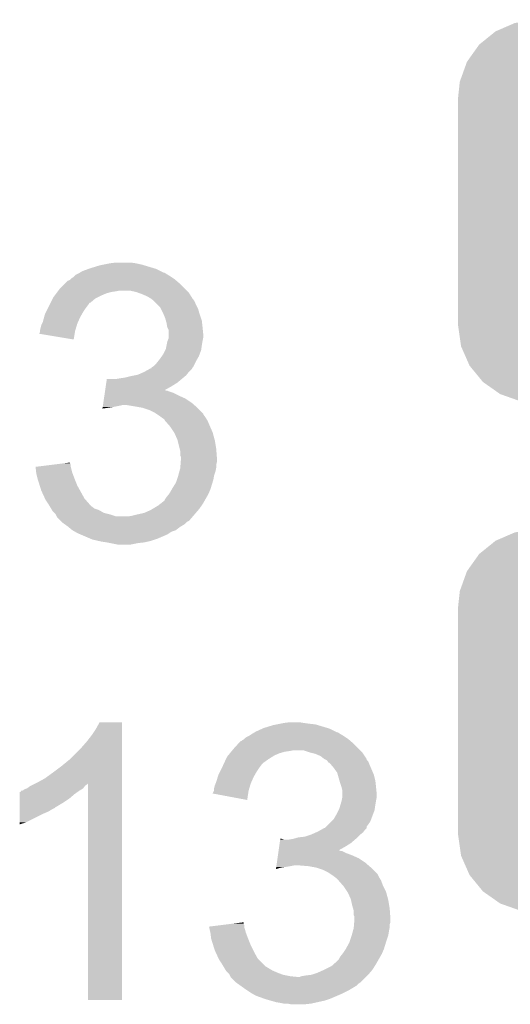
# Model space of a CAD drawing. Extents: x -9 to 122, y -9 to 65.
# Tile 89 of 256: x 15.62 to 17.35, y 42.31 to 45.79. Entities that reach past the tile are written whole.
import ezdxf

# ---------------------------------------------------------------- set-up
doc = ezdxf.new("R2010")
doc.units = 0
doc.layers.get('0').update_dxf_attribs({"linetype": 'CONTINUOUS'})
doc.layers.add('CLICKER_4_FOR_R7FA4M2A_V100_GTO', color=12, linetype='CONTINUOUS')
doc.layers.add('CLICKER_4_FOR_R7FA4M2A_V100_GTS', color=13, linetype='CONTINUOUS')

# ---------------------------------------------------------------- blocks, each defined once
blk = doc.blocks.new('CUSTOM_185')
for points in [[(-0.583128, 0.644948), (-0.536078, 0.665316), (0.587958, 0.644948), (0.530324, 0.665316)], [(-0.536078, 0.665316), (-0.503594, 0.669768), (0.530324, 0.665316), (0.517726, 0.669768)], [(-0.503594, 0.669768), (-0.46228, 0.67543), (0.517726, 0.669768), (0.46228, 0.67543)], [(-0.46228, 0.67543), (-0.46228, 0.67691), (0.46228, 0.67543), (0.46228, 0.67691)], [(-0.645876, 0.602148), (-0.604434, 0.635724), (0.648922, 0.602148), (0.601098, 0.635724)], [(-0.604434, 0.635724), (-0.583128, 0.644948), (0.601098, 0.635724), (0.587958, 0.644948)], [(-0.66231, 0.588832), (-0.645876, 0.602148), (0.659832, 0.588832), (0.648922, 0.602148)], [(-0.693772, 0.544528), (-0.66231, 0.588832), (0.696126, 0.544528), (0.659832, 0.588832)], [(-0.72405, 0.476332), (-0.705438, 0.5281), (0.726088, 0.476332), (0.703344, 0.5281)], [(-0.705438, 0.5281), (-0.693772, 0.544528), (0.703344, 0.5281), (0.696126, 0.544528)], [(-0.7366, 0.40259), (-0.730638, 0.458004), (0.7366, 0.40259), (0.728702, 0.458004)], [(-0.730638, 0.458004), (-0.72405, 0.476332), (0.728702, 0.458004), (0.726088, 0.476332)], [(-0.7366, 0.40132), (-0.7366, 0.40259), (0.7366, 0.40132), (0.7366, 0.40259)], [(-0.7366, -0.40132), (-0.7366, 0.40132), (0.7366, -0.40132), (0.7366, 0.40132)], [(-0.7366, -0.40259), (-0.7366, -0.40132), (0.7366, -0.40259), (0.7366, -0.40132)], [(-0.7287, -0.458004), (-0.7366, -0.40259), (0.730638, -0.458004), (0.7366, -0.40259)], [(-0.726088, -0.476332), (-0.7287, -0.458004), (0.724048, -0.476332), (0.730638, -0.458004)], [(-0.703342, -0.5281), (-0.726088, -0.476332), (0.705438, -0.5281), (0.724048, -0.476332)], [(-0.696126, -0.544528), (-0.703342, -0.5281), (0.69377, -0.544528), (0.705438, -0.5281)], [(-0.65983, -0.588832), (-0.696126, -0.544528), (0.66231, -0.588832), (0.69377, -0.544528)], [(-0.648922, -0.602148), (-0.65983, -0.588832), (0.645874, -0.602148), (0.66231, -0.588832)], [(-0.601096, -0.635724), (-0.648922, -0.602148), (0.604434, -0.635724), (0.645874, -0.602148)], [(-0.587958, -0.644948), (-0.601096, -0.635724), (0.583126, -0.644948), (0.604434, -0.635724)], [(-0.530322, -0.665316), (-0.587958, -0.644948), (0.536078, -0.665316), (0.583126, -0.644948)], [(-0.517726, -0.669768), (-0.530322, -0.665316), (0.503592, -0.669768), (0.536078, -0.665316)], [(-0.46228, -0.67543), (-0.517726, -0.669768), (0.46228, -0.67543), (0.503592, -0.669768)], [(-0.46228, -0.67691), (-0.46228, -0.67543), (0.46228, -0.67691), (0.46228, -0.67543)]]:
    blk.add_solid(points)

msp = doc.modelspace()

# ---------------------------------------------------------------- linework, layer by layer
at = {"layer": 'CLICKER_4_FOR_R7FA4M2A_V100_GTO'}
for points in [[(15.86484, 44.90974), (15.89786, 44.9199), (16.090054, 44.90974), (16.056186, 44.9199)], [(15.89786, 44.9199), (15.91056, 44.92244), (16.056186, 44.9199), (16.047718, 44.92244)], [(15.91056, 44.92244), (15.93596, 44.92752), (16.047718, 44.92244), (16.024858, 44.92752)], [(15.93596, 44.92752), (15.956282, 44.93006), (16.024858, 44.92752), (16.007078, 44.93006)], [(15.7988, 44.87418), (15.806422, 44.879262), (16.158214, 44.87418), (16.15059, 44.879262)], [(15.806422, 44.879262), (15.808962, 44.881802), (16.15059, 44.879262), (16.14678, 44.881802)], [(15.808962, 44.881802), (15.814044, 44.886882), (16.14678, 44.881802), (16.13831, 44.886882)], [(15.814044, 44.886882), (15.819118, 44.88942), (16.13831, 44.886882), (16.134078, 44.88942)], [(15.819118, 44.88942), (15.824198, 44.89196), (16.134078, 44.88942), (16.13027, 44.89196)], [(15.824198, 44.89196), (15.828424, 44.894496), (16.13027, 44.89196), (16.126466, 44.894496)], [(15.828424, 44.894496), (15.828432, 44.8945), (16.126466, 44.894496), (16.123924, 44.8945)], [(15.828432, 44.8945), (15.8369, 44.89958), (16.123924, 44.8945), (16.113764, 44.89958)], [(15.8369, 44.89958), (15.857854, 44.9072), (16.113764, 44.89958), (16.09852, 44.9072)], [(15.857854, 44.9072), (15.86484, 44.90974), (16.09852, 44.9072), (16.090054, 44.90974)], [(15.758162, 44.83862), (15.775946, 44.856402), (16.19758, 44.83862), (16.1798, 44.856402)], [(15.775946, 44.856402), (15.786106, 44.86656), (16.1798, 44.856402), (16.16795, 44.86656)], [(15.786106, 44.86656), (15.788644, 44.866562), (16.16795, 44.86656), (16.167948, 44.866562)], [(15.788644, 44.866562), (15.79372, 44.869102), (16.167948, 44.866562), (16.164984, 44.869102)], [(15.79372, 44.869102), (15.796258, 44.87164), (16.164984, 44.869102), (16.162022, 44.87164)], [(15.796258, 44.87164), (15.7988, 44.87418), (16.162022, 44.87164), (16.158214, 44.87418)], [(15.73276, 44.80306), (15.735302, 44.80814), (15.88262, 44.80306), (15.89278, 44.80814)], [(15.735302, 44.80814), (15.739112, 44.81322), (15.89278, 44.80814), (15.90294, 44.81322)], [(15.739112, 44.81322), (15.744826, 44.82084), (15.90294, 44.81322), (15.920718, 44.82084)], [(15.744826, 44.82084), (15.748636, 44.82592), (15.920718, 44.82084), (15.938498, 44.82592)], [(15.748636, 44.82592), (15.750542, 44.82846), (15.938498, 44.82592), (15.95628, 44.82846)], [(15.750542, 44.82846), (15.752446, 44.831), (15.95628, 44.82846), (15.968978, 44.831)], [(15.752446, 44.831), (15.758162, 44.83862), (16.2052, 44.831), (16.19758, 44.83862)], [(16.027398, 44.82592), (16.004538, 44.831), (16.21028, 44.82592), (16.2052, 44.831)], [(16.034178, 44.823378), (16.027398, 44.82592), (16.21282, 44.823378), (16.21028, 44.82592)], [(16.04772, 44.8183), (16.034178, 44.823378), (16.215996, 44.8183), (16.21282, 44.823378)], [(16.065498, 44.81068), (16.04772, 44.8183), (16.220758, 44.81068), (16.215996, 44.8183)], [(16.078198, 44.803062), (16.065498, 44.81068), (16.22552, 44.803062), (16.220758, 44.81068)], [(15.71625, 44.77004), (15.72133, 44.7802), (15.8496, 44.77004), (15.85722, 44.7802)], [(15.72133, 44.7802), (15.725136, 44.787812), (15.85722, 44.7802), (15.862296, 44.787812)], [(15.725136, 44.787812), (15.72514, 44.78782), (15.862296, 44.787812), (15.864834, 44.78782)], [(15.72514, 44.78782), (15.73276, 44.80306), (15.864834, 44.78782), (15.88262, 44.80306)], [(16.078204, 44.803058), (16.078198, 44.803062), (16.225522, 44.803058), (16.22552, 44.803062)], [(16.081588, 44.80052), (16.078204, 44.803058), (16.22806, 44.80052), (16.225522, 44.803058)], [(16.088358, 44.79544), (16.081588, 44.80052), (16.231448, 44.79544), (16.22806, 44.80052)], [(16.090898, 44.7929), (16.088358, 44.79544), (16.23314, 44.7929), (16.231448, 44.79544)], [(16.103598, 44.7802), (16.090898, 44.7929), (16.23822, 44.7802), (16.23314, 44.7929)], [(16.111218, 44.77258), (16.103598, 44.7802), (16.242032, 44.77258), (16.23822, 44.7802)], [(16.11503, 44.764958), (16.111218, 44.77258), (16.245842, 44.764958), (16.242032, 44.77258)], [(15.697202, 44.719242), (15.702048, 44.737018), (15.821376, 44.719242), (15.82928, 44.737018)], [(15.702048, 44.737018), (15.70482, 44.74718), (15.82928, 44.737018), (15.835086, 44.74718)], [(15.70482, 44.74718), (15.70863, 44.754802), (15.835086, 44.74718), (15.839442, 44.754802)], [(15.70863, 44.754802), (15.71625, 44.77004), (15.839442, 44.754802), (15.8496, 44.77004)], [(16.12138, 44.75226), (16.11503, 44.764958), (16.24947, 44.75226), (16.245842, 44.764958)], [(16.123558, 44.74718), (16.12138, 44.75226), (16.25092, 44.74718), (16.24947, 44.75226)], [(16.129, 44.734482), (16.123558, 44.74718), (16.255154, 44.734482), (16.25092, 44.74718)], [(15.68704, 44.688762), (15.69212, 44.709082), (15.8115, 44.688762), (15.817594, 44.709082)], [(15.69212, 44.709082), (15.694658, 44.71416), (15.817594, 44.709082), (15.819118, 44.71416)], [(15.694658, 44.71416), (15.697202, 44.719242), (15.819118, 44.71416), (15.821376, 44.719242)], [(16.131904, 44.724318), (16.129, 44.734482), (16.25854, 44.724318), (16.255154, 44.734482)], [(16.13408, 44.716702), (16.131904, 44.724318), (16.259388, 44.716702), (16.25854, 44.724318)], [(16.13662, 44.701462), (16.13408, 44.716702), (16.26108, 44.701462), (16.259388, 44.716702)], [(16.136622, 44.70146), (16.13662, 44.701462), (16.26108, 44.70146), (16.26108, 44.701462)], [(16.141698, 44.691304), (16.136622, 44.70146), (16.262096, 44.691304), (16.26108, 44.70146)], [(15.684512, 44.678626), (15.68704, 44.683684), (15.809802, 44.678626), (15.81065, 44.683684)], [(15.806398, 44.658284), (15.684512, 44.678626), (15.806398, 44.658284), (15.809802, 44.678626)], [(15.68704, 44.68876), (15.68704, 44.688762), (15.8115, 44.68876), (15.8115, 44.688762)], [(15.68704, 44.683684), (15.68704, 44.68876), (15.81065, 44.683684), (15.8115, 44.68876)], [(16.1417, 44.676062), (16.141698, 44.691304), (16.26362, 44.676062), (16.262096, 44.691304)], [(16.1417, 44.665898), (16.1417, 44.676062), (16.26362, 44.665898), (16.26362, 44.676062)], [(16.13154, 44.625262), (16.13408, 44.63796), (16.256724, 44.625262), (16.25854, 44.63796)], [(16.13408, 44.63796), (16.136622, 44.650662), (16.25854, 44.63796), (16.260656, 44.650662)], [(16.136622, 44.650662), (16.137636, 44.6532), (16.260656, 44.650662), (16.26108, 44.6532)], [(16.137636, 44.6532), (16.1417, 44.663364), (16.26108, 44.6532), (16.263112, 44.663364)], [(16.1417, 44.663364), (16.1417, 44.665898), (16.263112, 44.663364), (16.26362, 44.665898)], [(16.10868, 44.58716), (16.117748, 44.599858), (16.241122, 44.58716), (16.24838, 44.599858)], [(16.117748, 44.599858), (16.12138, 44.604942), (16.24838, 44.599858), (16.250286, 44.604942)], [(16.12138, 44.604942), (16.128996, 44.620176), (16.250286, 44.604942), (16.255998, 44.620176)], [(16.128996, 44.620176), (16.13154, 44.625262), (16.255998, 44.620176), (16.256724, 44.625262)], [(16.08455, 44.56176), (16.088362, 44.564302), (16.228058, 44.56176), (16.229328, 44.564302)], [(16.088362, 44.564302), (16.098522, 44.574462), (16.229328, 44.564302), (16.23441, 44.574462)], [(16.098522, 44.574462), (16.104616, 44.58208), (16.23441, 44.574462), (16.23822, 44.58208)], [(16.104616, 44.58208), (16.10868, 44.58716), (16.23822, 44.58208), (16.241122, 44.58716)], [(15.98676, 44.52366), (16.00708, 44.52874), (16.193514, 44.52366), (16.199612, 44.52874)], [(16.00708, 44.52874), (16.019766, 44.531278), (16.199612, 44.52874), (16.202658, 44.531278)], [(16.019766, 44.531278), (16.032482, 44.533822), (16.202658, 44.531278), (16.204692, 44.533822)], [(16.032482, 44.533822), (16.055334, 44.543978), (16.204692, 44.533822), (16.212818, 44.543978)], [(16.055334, 44.543978), (16.05534, 44.54398), (16.212818, 44.543978), (16.212818, 44.54398)], [(16.05534, 44.54398), (16.073632, 44.55414), (16.212818, 44.54398), (16.222978, 44.55414)], [(16.073632, 44.55414), (16.078206, 44.55668), (16.222978, 44.55414), (16.224248, 44.55668)], [(16.078206, 44.55668), (16.08074, 44.556702), (16.224248, 44.55668), (16.22426, 44.556702)], [(16.08074, 44.556702), (16.080746, 44.559216), (16.22426, 44.556702), (16.225518, 44.559216)], [(16.080746, 44.559216), (16.080748, 44.559224), (16.225518, 44.559216), (16.225524, 44.559224)], [(16.080748, 44.559224), (16.08455, 44.56176), (16.225524, 44.559224), (16.228058, 44.56176)], [(15.917694, 44.48046), (15.919558, 44.493182), (16.12902, 44.48046), (16.15186, 44.493182)], [(15.919558, 44.493182), (15.921418, 44.50588), (16.15186, 44.493182), (16.172178, 44.50588)], [(15.921418, 44.50588), (15.92328, 44.51858), (16.172178, 44.50588), (16.187418, 44.51858)], [(15.953742, 44.51858), (15.96898, 44.52112), (16.187418, 44.51858), (16.190466, 44.52112)], [(15.96898, 44.52112), (15.98676, 44.52366), (16.190466, 44.52112), (16.193514, 44.52366)], [(15.91323, 44.449998), (15.914718, 44.46016), (16.200122, 44.449998), (16.17726, 44.46016)], [(15.914718, 44.46016), (15.916208, 44.47032), (16.17726, 44.46016), (16.15694, 44.47032)], [(15.916208, 44.47032), (15.916952, 44.4754), (16.15694, 44.47032), (16.141702, 44.4754)], [(15.916952, 44.4754), (15.917324, 44.477938), (16.141702, 44.4754), (16.136624, 44.477938)], [(15.917324, 44.47794), (15.917694, 44.48046), (16.131546, 44.47794), (16.12902, 44.48046)], [(15.917324, 44.477938), (15.917324, 44.47794), (16.136624, 44.477938), (16.131546, 44.47794)], [(15.908764, 44.41952), (15.909508, 44.4246), (15.94358, 44.41952), (15.96898, 44.4246)], [(15.909508, 44.4246), (15.90988, 44.42714), (15.96898, 44.4246), (15.979138, 44.42714)], [(15.90988, 44.42714), (15.910996, 44.43476), (16.231692, 44.42714), (16.222982, 44.43476)], [(15.910996, 44.43476), (15.91323, 44.449998), (16.222982, 44.43476), (16.200122, 44.449998)], [(16.02232, 44.42206), (15.991838, 44.42714), (16.237498, 44.42206), (16.231692, 44.42714)], [(15.908024, 44.414468), (15.908764, 44.41952), (15.908024, 44.414468), (15.94358, 44.41952)], [(16.05025, 44.416982), (16.02232, 44.42206), (16.2433, 44.416982), (16.237498, 44.42206)], [(16.05026, 44.41698), (16.05025, 44.416982), (16.243302, 44.41698), (16.2433, 44.416982)], [(16.073118, 44.40936), (16.05026, 44.41698), (16.25092, 44.40936), (16.243302, 44.41698)], [(16.093438, 44.3992), (16.073118, 44.40936), (16.261076, 44.3992), (16.25092, 44.40936)], [(16.097258, 44.396654), (16.093438, 44.3992), (16.26362, 44.396654), (16.261076, 44.3992)], [(16.10107, 44.394114), (16.097258, 44.396654), (16.263624, 44.394114), (16.26362, 44.396654)], [(16.10868, 44.38904), (16.10107, 44.394114), (16.26743, 44.38904), (16.263624, 44.394114)], [(16.115456, 44.383958), (16.10868, 44.38904), (16.271242, 44.383958), (16.26743, 44.38904)], [(16.11884, 44.38142), (16.115456, 44.383958), (16.272766, 44.38142), (16.271242, 44.383958)], [(16.126456, 44.37634), (16.11884, 44.38142), (16.275812, 44.37634), (16.272766, 44.38142)], [(16.128998, 44.371264), (16.126456, 44.37634), (16.278858, 44.371264), (16.275812, 44.37634)], [(16.129004, 44.371258), (16.128998, 44.371264), (16.27886, 44.371258), (16.278858, 44.371264)], [(16.14456, 44.35348), (16.129004, 44.371258), (16.28648, 44.35348), (16.27886, 44.371258)], [(16.14678, 44.350942), (16.14456, 44.35348), (16.28761, 44.350942), (16.28648, 44.35348)], [(16.160328, 44.33062), (16.14678, 44.350942), (16.296642, 44.33062), (16.28761, 44.350942)], [(16.162018, 44.328082), (16.160328, 44.33062), (16.297336, 44.328082), (16.296642, 44.33062)], [(16.17218, 44.305222), (16.162018, 44.328082), (16.303568, 44.305222), (16.297336, 44.328082)], [(16.172816, 44.30268), (16.17218, 44.305222), (16.30426, 44.30268), (16.303568, 44.305222)], [(16.180436, 44.272202), (16.172816, 44.30268), (16.30934, 44.272202), (16.30426, 44.30268)], [(16.18234, 44.264582), (16.180436, 44.272202), (16.309928, 44.264582), (16.30934, 44.272202)], [(16.18234, 44.249344), (16.18234, 44.264582), (16.3111, 44.249344), (16.309928, 44.264582)], [(15.712484, 44.213776), (15.773546, 44.221398), (15.79626, 44.213776), (15.793722, 44.221398)], [(15.773546, 44.221398), (15.79372, 44.223916), (15.793722, 44.221398), (15.79372, 44.223916)], [(16.184878, 44.244264), (16.18234, 44.249344), (16.31149, 44.244264), (16.3111, 44.249344)], [(16.182534, 44.206158), (16.183316, 44.216318), (16.30934, 44.206158), (16.30934, 44.216318)], [(16.183316, 44.216318), (16.184098, 44.226478), (16.30934, 44.216318), (16.31188, 44.226478)], [(16.184098, 44.226478), (16.18488, 44.236638), (16.31188, 44.226478), (16.31188, 44.236638)], [(16.18488, 44.239182), (16.184878, 44.244264), (16.31188, 44.239182), (16.31149, 44.244264)], [(16.18488, 44.236638), (16.18488, 44.239182), (16.31188, 44.236638), (16.31188, 44.239182)], [(15.67182, 44.2087), (15.712484, 44.213776), (15.79626, 44.2087), (15.79626, 44.213776)], [(15.671822, 44.208698), (15.67182, 44.2087), (15.79626, 44.208698), (15.79626, 44.2087)], [(15.674062, 44.188378), (15.671822, 44.208698), (15.801342, 44.188378), (15.79626, 44.208698)], [(15.67434, 44.185842), (15.674062, 44.188378), (15.802294, 44.185842), (15.801342, 44.188378)], [(15.678786, 44.16806), (15.67434, 44.185842), (15.80896, 44.16806), (15.802294, 44.185842)], [(16.17541, 44.17822), (16.179568, 44.19346), (16.30172, 44.17822), (16.306798, 44.19346)], [(16.179568, 44.19346), (16.18234, 44.203622), (16.306798, 44.19346), (16.308832, 44.203622)], [(16.18234, 44.203622), (16.182534, 44.206158), (16.308832, 44.203622), (16.30934, 44.206158)], [(15.67942, 44.16552), (15.678786, 44.16806), (15.809976, 44.16552), (15.80896, 44.16806)], [(15.686564, 44.142658), (15.67942, 44.16552), (15.81912, 44.142658), (15.809976, 44.16552)], [(16.1544, 44.1325), (16.1671, 44.15282), (16.289802, 44.1325), (16.296054, 44.15282)], [(16.1671, 44.15282), (16.170484, 44.162978), (16.296054, 44.15282), (16.29918, 44.162978)], [(16.170484, 44.162978), (16.174718, 44.17568), (16.29918, 44.162978), (16.301296, 44.17568)], [(16.174718, 44.17568), (16.17541, 44.17822), (16.301296, 44.17568), (16.30172, 44.17822)], [(15.692118, 44.124882), (15.686564, 44.142658), (15.828996, 44.124882), (15.81912, 44.142658)], [(15.705016, 44.09694), (15.692118, 44.124882), (15.84452, 44.09694), (15.828996, 44.124882)], [(16.13408, 44.10202), (16.142206, 44.112178), (16.275594, 44.10202), (16.2814, 44.112178)], [(16.142206, 44.112178), (16.144242, 44.114722), (16.2814, 44.112178), (16.28249, 44.114722)], [(16.144242, 44.114722), (16.152946, 44.129958), (16.28249, 44.114722), (16.28902, 44.129958)], [(16.152946, 44.129958), (16.1544, 44.1325), (16.28902, 44.129958), (16.289802, 44.1325)], [(15.70736, 44.09186), (15.705016, 44.09694), (15.848966, 44.09186), (15.84452, 44.09694)], [(15.717522, 44.07662), (15.70736, 44.09186), (15.862298, 44.07662), (15.848966, 44.09186)], [(15.722094, 44.069), (15.717522, 44.07662), (15.869922, 44.069), (15.862298, 44.07662)], [(16.1036, 44.07154), (16.110126, 44.076618), (16.257452, 44.07154), (16.26108, 44.076618)], [(16.110126, 44.076618), (16.126462, 44.089326), (16.26108, 44.076618), (16.26834, 44.089326)], [(16.126462, 44.089326), (16.129002, 44.094402), (16.26834, 44.089326), (16.271242, 44.094402)], [(16.129002, 44.094402), (16.13408, 44.10202), (16.271242, 44.094402), (16.275594, 44.10202)], [(15.726666, 44.06138), (15.722094, 44.069), (15.880082, 44.06138), (15.869922, 44.069)], [(15.729712, 44.0563), (15.726666, 44.06138), (15.895322, 44.0563), (15.880082, 44.06138)], [(15.732758, 44.051222), (15.729712, 44.0563), (15.904208, 44.051222), (15.895322, 44.0563)], [(15.737842, 44.046138), (15.732758, 44.051222), (15.913104, 44.046138), (15.904208, 44.051222)], [(15.742918, 44.04106), (15.737842, 44.046138), (15.933418, 44.04106), (15.913104, 44.046138)], [(15.74673, 44.03344), (15.742918, 44.04106), (15.956284, 44.03344), (15.933418, 44.04106)], [(16.01216, 44.03598), (16.03248, 44.04106), (16.228786, 44.03598), (16.23314, 44.04106)], [(16.03248, 44.04106), (16.055342, 44.046142), (16.23314, 44.04106), (16.237496, 44.046142)], [(16.055342, 44.046142), (16.0782, 44.0563), (16.237496, 44.046142), (16.246202, 44.0563)], [(16.0782, 44.0563), (16.082432, 44.05884), (16.246202, 44.0563), (16.24838, 44.05884)], [(16.082432, 44.05884), (16.1036, 44.07154), (16.24838, 44.05884), (16.257452, 44.07154)], [(15.747998, 44.030904), (15.74673, 44.03344), (16.224436, 44.030904), (16.22661, 44.03344)], [(15.755622, 44.02328), (15.747998, 44.030904), (16.217902, 44.02328), (16.224436, 44.030904)], [(15.760704, 44.018198), (15.755622, 44.02328), (16.212816, 44.018198), (16.217902, 44.02328)], [(15.763244, 44.015658), (15.760704, 44.018198), (16.20774, 44.015658), (16.212816, 44.018198)], [(15.768318, 44.010582), (15.763244, 44.015658), (16.202662, 44.010582), (16.20774, 44.015658)], [(15.771878, 44.00804), (15.768318, 44.010582), (16.20012, 44.00804), (16.202662, 44.010582)], [(15.77899, 44.00296), (15.771878, 44.00804), (16.192502, 44.00296), (16.20012, 44.00804)], [(15.996922, 44.03344), (16.01216, 44.03598), (16.22661, 44.03344), (16.228786, 44.03598)], [(15.7861, 43.99788), (15.77899, 44.00296), (16.184034, 43.99788), (16.192502, 44.00296)], [(15.78915, 43.99534), (15.7861, 43.99788), (16.1798, 43.99534), (16.184034, 43.99788)], [(15.801342, 43.98518), (15.78915, 43.99534), (16.167098, 43.98518), (16.1798, 43.99534)], [(15.810234, 43.980098), (15.801342, 43.98518), (16.151856, 43.980098), (16.167098, 43.98518)], [(15.819118, 43.97502), (15.810234, 43.980098), (16.144238, 43.97502), (16.151856, 43.980098)], [(15.830974, 43.96994), (15.819118, 43.97502), (16.13662, 43.96994), (16.144238, 43.97502)], [(15.866536, 43.9547), (15.830974, 43.96994), (16.10106, 43.9547), (16.13662, 43.96994)], [(15.872458, 43.952162), (15.866536, 43.9547), (16.093444, 43.952162), (16.10106, 43.9547)], [(15.894478, 43.94708), (15.872458, 43.952162), (16.078198, 43.94708), (16.093444, 43.952162)], [(15.905482, 43.94454), (15.894478, 43.94708), (16.066768, 43.94454), (16.078198, 43.94708)], [(15.92326, 43.942), (15.905482, 43.94454), (16.055338, 43.942), (16.066768, 43.94454)], [(15.93596, 43.93946), (15.92326, 43.942), (16.032482, 43.93946), (16.055338, 43.942)], [(15.961358, 43.93438), (15.93596, 43.93946), (16.007078, 43.93438), (16.032482, 43.93946)], [(15.86992, 43.26128), (15.885158, 43.284138), (15.976598, 43.26128), (15.976598, 43.284138)], [(15.885158, 43.284138), (15.89786, 43.306978), (15.976598, 43.284138), (15.9766, 43.306978)], [(15.89786, 43.306978), (15.897874, 43.307), (15.9766, 43.306978), (15.897874, 43.307)], [(16.449042, 43.27398), (16.47139, 43.28414), (16.730984, 43.27398), (16.71066, 43.28414)], [(16.47139, 43.28414), (16.476982, 43.286682), (16.71066, 43.28414), (16.702188, 43.286682)], [(16.476982, 43.286682), (16.51, 43.29684), (16.702188, 43.286682), (16.66833, 43.29684)], [(16.51, 43.29684), (16.5227, 43.29938), (16.66833, 43.29684), (16.659862, 43.29938)], [(16.5227, 43.29938), (16.5354, 43.30192), (16.659862, 43.29938), (16.637, 43.30192)], [(16.5354, 43.30192), (16.5481, 43.30446), (16.637, 43.30192), (16.61922, 43.30446)], [(16.5481, 43.30446), (16.568422, 43.307), (16.61922, 43.30446), (16.603982, 43.307)], [(15.85214, 43.238418), (15.86992, 43.26128), (15.976598, 43.238418), (15.976598, 43.26128)], [(16.398246, 43.240966), (16.400784, 43.243502), (16.783046, 43.240966), (16.780088, 43.243502)], [(16.400784, 43.243502), (16.40586, 43.246042), (16.780088, 43.243502), (16.777124, 43.246042)], [(16.40586, 43.246042), (16.408398, 43.24858), (16.777124, 43.246042), (16.774162, 43.24858)], [(16.408398, 43.24858), (16.41094, 43.25112), (16.774162, 43.24858), (16.770354, 43.25112)], [(16.41094, 43.25112), (16.418562, 43.2562), (16.770354, 43.25112), (16.762734, 43.2562)], [(16.418562, 43.2562), (16.423642, 43.258742), (16.762734, 43.2562), (16.75892, 43.258742)], [(16.423642, 43.258742), (16.428722, 43.261282), (16.75892, 43.258742), (16.754686, 43.261282)], [(16.428722, 43.261282), (16.436338, 43.26636), (16.754686, 43.261282), (16.746218, 43.26636)], [(16.436338, 43.26636), (16.4448, 43.271436), (16.746218, 43.26636), (16.738606, 43.271436)], [(16.4448, 43.271436), (16.444806, 43.27144), (16.738606, 43.271436), (16.736064, 43.27144)], [(16.444806, 43.27144), (16.449042, 43.27398), (16.736064, 43.27144), (16.730984, 43.27398)], [(15.791178, 43.174918), (15.83436, 43.2181), (15.976596, 43.174918), (15.976598, 43.2181)], [(15.83436, 43.2181), (15.85214, 43.238418), (15.976598, 43.2181), (15.976598, 43.238418)], [(16.364066, 43.2054), (16.366144, 43.20794), (16.56842, 43.2054), (16.581118, 43.20794)], [(16.366144, 43.20794), (16.3703, 43.213018), (16.817342, 43.20794), (16.812264, 43.213018)], [(16.3703, 43.213018), (16.388778, 43.233342), (16.812264, 43.213018), (16.79194, 43.233342)], [(16.388778, 43.233342), (16.395706, 43.24096), (16.79194, 43.233342), (16.783054, 43.24096)], [(16.395706, 43.24096), (16.398246, 43.240966), (16.783054, 43.24096), (16.783046, 43.240966)], [(16.639542, 43.20032), (16.616676, 43.20794), (16.82496, 43.20032), (16.817342, 43.20794)], [(15.76324, 43.15206), (15.791178, 43.174918), (15.976596, 43.15206), (15.976596, 43.174918)], [(16.33806, 43.164758), (16.343924, 43.17746), (16.476978, 43.164758), (16.494762, 43.17746)], [(16.343924, 43.17746), (16.347442, 43.18508), (16.494762, 43.17746), (16.506954, 43.18508)], [(16.347442, 43.18508), (16.351596, 43.190158), (16.506954, 43.18508), (16.51508, 43.190158)], [(16.351596, 43.190158), (16.357832, 43.19778), (16.51508, 43.190158), (16.532858, 43.19778)], [(16.357832, 43.19778), (16.361988, 43.20286), (16.532858, 43.19778), (16.550638, 43.20286)], [(16.361988, 43.20286), (16.364066, 43.2054), (16.550638, 43.20286), (16.56842, 43.2054)], [(16.659858, 43.19524), (16.639542, 43.20032), (16.828348, 43.19524), (16.82496, 43.20032)], [(16.677638, 43.18762), (16.659858, 43.19524), (16.833426, 43.18762), (16.828348, 43.19524)], [(16.69034, 43.17746), (16.677638, 43.18762), (16.840198, 43.17746), (16.833426, 43.18762)], [(16.690348, 43.177456), (16.69034, 43.17746), (16.8402, 43.177456), (16.840198, 43.17746)], [(16.695432, 43.174914), (16.690348, 43.177456), (16.840206, 43.174914), (16.8402, 43.177456)], [(16.700494, 43.172382), (16.695432, 43.174914), (16.842738, 43.172382), (16.840206, 43.174914)], [(16.702194, 43.169836), (16.700494, 43.172382), (16.84528, 43.169836), (16.842738, 43.172382)], [(15.73276, 43.1292), (15.76324, 43.15206), (15.976596, 43.1292), (15.976596, 43.15206)], [(16.32204, 43.131742), (16.32966, 43.14698), (16.451582, 43.131742), (16.46174, 43.14698)], [(16.32966, 43.14698), (16.3322, 43.15206), (16.46174, 43.14698), (16.46555, 43.15206)], [(16.3322, 43.15206), (16.334542, 43.157138), (16.46555, 43.15206), (16.46936, 43.157138)], [(16.334542, 43.157138), (16.33806, 43.164758), (16.46936, 43.157138), (16.476978, 43.164758)], [(16.705576, 43.164768), (16.702194, 43.169836), (16.847308, 43.164768), (16.84528, 43.169836)], [(16.708112, 43.16476), (16.705576, 43.164768), (16.847312, 43.16476), (16.847308, 43.164768)], [(16.714648, 43.15714), (16.708112, 43.16476), (16.85036, 43.15714), (16.847312, 43.16476)], [(16.72336, 43.14698), (16.714648, 43.15714), (16.854716, 43.14698), (16.85036, 43.15714)], [(16.736058, 43.129204), (16.72336, 43.14698), (16.862332, 43.129204), (16.854716, 43.14698)], [(15.67688, 43.09364), (15.704822, 43.10888), (15.976594, 43.09364), (15.976594, 43.10888)], [(15.704822, 43.10888), (15.73276, 43.1292), (15.976594, 43.10888), (15.976596, 43.1292)], [(16.30934, 43.096178), (16.314672, 43.113958), (16.433514, 43.096178), (16.44142, 43.113958)], [(16.314672, 43.113958), (16.31696, 43.12158), (16.44142, 43.113958), (16.445774, 43.12158)], [(16.31696, 43.12158), (16.32204, 43.131742), (16.445774, 43.12158), (16.451582, 43.131742)], [(16.738238, 43.121578), (16.736058, 43.129204), (16.8656, 43.121578), (16.862332, 43.129204)], [(16.744044, 43.101258), (16.738238, 43.121578), (16.87068, 43.101258), (16.8656, 43.121578)], [(15.626086, 43.065704), (15.6337, 43.07078), (15.826742, 43.065704), (15.835204, 43.07078)], [(15.6337, 43.07078), (15.64131, 43.073318), (15.835204, 43.07078), (15.839436, 43.073318)], [(15.64131, 43.073318), (15.641322, 43.073322), (15.839436, 43.073318), (15.839438, 43.073322)], [(15.641322, 43.073322), (15.651482, 43.08094), (15.839438, 43.073322), (15.845154, 43.08094)], [(15.651482, 43.08094), (15.656556, 43.083478), (15.845154, 43.08094), (15.847058, 43.083478)], [(15.656556, 43.083478), (15.66672, 43.08856), (15.847058, 43.083478), (15.85468, 43.08856)], [(15.66672, 43.08856), (15.671728, 43.091064), (15.85468, 43.08856), (15.857182, 43.091064)], [(15.671728, 43.091064), (15.67688, 43.09364), (15.976594, 43.091064), (15.976594, 43.09364)], [(15.85722, 42.326582), (15.857182, 43.091064), (15.976578, 42.326582), (15.976594, 43.091064)], [(16.30172, 43.073322), (16.304262, 43.083482), (16.425924, 43.073322), (16.428972, 43.083482)], [(16.30172, 43.065704), (16.30172, 43.073322), (16.42364, 43.065704), (16.425924, 43.073322)], [(16.304262, 43.083482), (16.307308, 43.0911), (16.428972, 43.083482), (16.431258, 43.0911)], [(16.307308, 43.0911), (16.30934, 43.096178), (16.431258, 43.0911), (16.433514, 43.096178)], [(16.74622, 43.09364), (16.744044, 43.101258), (16.871528, 43.09364), (16.87068, 43.101258)], [(16.7513, 43.0784), (16.74622, 43.09364), (16.87322, 43.0784), (16.871528, 43.09364)], [(16.7513, 43.078398), (16.7513, 43.0784), (16.873222, 43.078398), (16.87322, 43.0784)], [(16.75384, 43.068242), (16.7513, 43.078398), (16.874236, 43.068242), (16.873222, 43.078398)], [(16.75384, 43.053002), (16.75384, 43.068242), (16.87576, 43.053002), (16.874236, 43.068242)], [(15.615934, 43.02252), (15.615936, 43.03776), (15.768322, 43.02252), (15.79118, 43.03776)], [(15.615936, 43.03776), (15.61594, 43.053), (15.79118, 43.03776), (15.80896, 43.053)], [(15.61594, 43.053), (15.615942, 43.06062), (15.80896, 43.053), (15.819626, 43.06062)], [(15.615942, 43.06062), (15.618466, 43.060634), (15.819626, 43.06062), (15.819644, 43.060634)], [(15.618466, 43.060634), (15.621014, 43.0657), (15.819644, 43.060634), (15.826736, 43.0657)], [(15.621014, 43.0657), (15.62355, 43.065702), (15.826736, 43.0657), (15.82674, 43.065702)], [(15.62355, 43.065702), (15.626086, 43.065704), (15.82674, 43.065702), (15.826742, 43.065704)], [(16.296652, 43.055564), (16.301718, 43.0657), (16.422072, 43.055564), (16.42364, 43.0657)], [(16.418538, 43.032684), (16.296652, 43.055564), (16.418538, 43.032684), (16.422072, 43.055564)], [(16.301718, 43.0657), (16.30172, 43.065704), (16.42364, 43.0657), (16.42364, 43.065704)], [(16.751808, 43.03014), (16.75384, 43.040302), (16.87322, 43.03014), (16.875252, 43.040302)], [(16.75384, 43.042838), (16.75384, 43.053002), (16.87576, 43.042838), (16.87576, 43.053002)], [(16.75384, 43.040302), (16.75384, 43.042838), (16.875252, 43.040302), (16.87576, 43.042838)], [(15.615928, 42.99204), (15.61593, 42.99966), (15.717518, 42.99204), (15.730222, 42.99966)], [(15.61593, 43.00728), (15.615934, 43.02252), (15.742916, 43.00728), (15.768322, 43.02252)], [(15.61593, 43.007258), (15.61593, 43.00728), (15.74038, 43.007258), (15.742916, 43.00728)], [(15.61593, 43.004734), (15.61593, 43.007258), (15.740366, 43.004734), (15.74038, 43.007258)], [(15.61593, 42.99966), (15.61593, 43.004734), (15.730222, 42.99966), (15.740366, 43.004734)], [(16.741138, 42.997116), (16.743682, 43.002202), (16.868138, 42.997116), (16.868864, 43.002202)], [(16.743682, 43.002202), (16.74749, 43.0149), (16.868864, 43.002202), (16.87068, 43.0149)], [(16.74749, 43.0149), (16.7513, 43.027598), (16.87068, 43.0149), (16.872796, 43.027598)], [(16.7513, 43.027598), (16.751808, 43.03014), (16.872796, 43.027598), (16.87322, 43.03014)], [(15.61592, 42.95394), (15.615926, 42.98442), (15.638778, 42.95394), (15.69974, 42.98442)], [(15.615926, 42.98442), (15.615928, 42.99204), (15.69974, 42.98442), (15.717518, 42.99204)], [(16.715738, 42.956478), (16.723362, 42.964102), (16.852898, 42.956478), (16.855756, 42.964102)], [(16.723362, 42.964102), (16.73352, 42.98188), (16.855756, 42.964102), (16.862424, 42.98188)], [(16.73352, 42.98188), (16.741138, 42.997116), (16.862424, 42.98188), (16.868138, 42.997116)], [(15.61592, 42.94635), (15.61592, 42.95394), (15.61592, 42.94635), (15.638778, 42.95394)], [(16.66748, 42.92092), (16.681194, 42.928538), (16.829404, 42.92092), (16.83512, 42.928538)], [(16.681194, 42.928538), (16.690334, 42.933614), (16.83512, 42.928538), (16.840194, 42.933614)], [(16.690334, 42.933614), (16.690346, 42.93362), (16.840194, 42.933614), (16.840194, 42.93362)], [(16.690346, 42.93362), (16.692886, 42.933626), (16.840194, 42.93362), (16.840194, 42.933626)], [(16.692886, 42.933626), (16.697956, 42.938696), (16.840194, 42.933626), (16.8402, 42.938696)], [(16.697956, 42.938696), (16.715738, 42.956478), (16.8402, 42.938696), (16.852898, 42.956478)], [(16.535056, 42.89298), (16.535418, 42.895518), (16.548104, 42.89298), (16.540482, 42.895518)], [(16.535418, 42.895518), (16.53542, 42.89552), (16.540482, 42.895518), (16.53542, 42.89552)], [(16.565882, 42.89298), (16.581122, 42.89552), (16.799136, 42.89298), (16.8021, 42.89552)], [(16.581122, 42.89552), (16.598902, 42.9006), (16.8021, 42.89552), (16.80718, 42.9006)], [(16.598902, 42.9006), (16.621762, 42.903142), (16.80718, 42.9006), (16.809722, 42.903142)], [(16.621762, 42.903142), (16.636996, 42.90822), (16.809722, 42.903142), (16.8148, 42.90822)], [(16.636996, 42.90822), (16.644618, 42.91076), (16.8148, 42.90822), (16.817974, 42.91076)], [(16.644618, 42.91076), (16.661758, 42.918378), (16.817974, 42.91076), (16.827498, 42.918378)], [(16.661758, 42.918378), (16.66748, 42.92092), (16.827498, 42.918378), (16.829404, 42.92092)], [(16.529606, 42.85488), (16.531422, 42.867582), (16.741226, 42.85488), (16.764, 42.867582)], [(16.531422, 42.867582), (16.533238, 42.88028), (16.764, 42.867582), (16.784318, 42.88028)], [(16.533238, 42.88028), (16.535056, 42.89298), (16.784318, 42.88028), (16.799136, 42.89298)], [(16.523428, 42.8117), (16.525608, 42.826938), (16.835122, 42.8117), (16.812262, 42.826938)], [(16.525608, 42.826938), (16.527062, 42.8371), (16.812262, 42.826938), (16.7894, 42.8371)], [(16.527062, 42.8371), (16.528152, 42.84472), (16.7894, 42.8371), (16.76908, 42.84472)], [(16.528152, 42.84472), (16.529242, 42.852338), (16.76908, 42.84472), (16.753844, 42.852338)], [(16.529242, 42.85234), (16.529606, 42.854878), (16.748764, 42.85234), (16.743684, 42.854878)], [(16.529242, 42.852338), (16.529242, 42.85234), (16.753844, 42.852338), (16.748764, 42.85234)], [(16.529606, 42.854878), (16.529606, 42.85488), (16.743684, 42.854878), (16.741226, 42.85488)], [(16.520164, 42.788872), (16.520886, 42.79392), (16.520164, 42.788872), (16.537938, 42.79392)], [(16.520886, 42.79392), (16.521248, 42.79646), (16.537938, 42.79392), (16.55572, 42.79646)], [(16.521248, 42.79646), (16.521612, 42.799), (16.55572, 42.79646), (16.57096, 42.799)], [(16.521612, 42.799), (16.521976, 42.80154), (16.57096, 42.799), (16.583658, 42.80154)], [(16.521976, 42.80154), (16.523428, 42.8117), (16.846734, 42.80154), (16.835122, 42.8117)], [(16.634462, 42.799), (16.603982, 42.80154), (16.849638, 42.799), (16.846734, 42.80154)], [(16.66239, 42.793922), (16.634462, 42.799), (16.85544, 42.793922), (16.849638, 42.799)], [(16.6624, 42.79392), (16.66239, 42.793922), (16.855442, 42.79392), (16.85544, 42.793922)], [(16.685258, 42.7863), (16.6624, 42.79392), (16.863062, 42.7863), (16.855442, 42.79392)], [(16.705578, 42.77614), (16.685258, 42.7863), (16.87322, 42.77614), (16.863062, 42.7863)], [(16.713206, 42.771056), (16.705578, 42.77614), (16.878302, 42.771056), (16.87322, 42.77614)], [(16.72082, 42.76598), (16.713206, 42.771056), (16.880842, 42.76598), (16.878302, 42.771056)], [(16.72759, 42.760902), (16.72082, 42.76598), (16.88338, 42.760902), (16.880842, 42.76598)], [(16.730978, 42.75836), (16.72759, 42.760902), (16.884906, 42.75836), (16.88338, 42.760902)], [(16.74114, 42.748202), (16.730978, 42.75836), (16.891, 42.748202), (16.884906, 42.75836)], [(16.741142, 42.7482), (16.74114, 42.748202), (16.891002, 42.7482), (16.891, 42.748202)], [(16.75892, 42.727882), (16.741142, 42.7482), (16.89862, 42.727882), (16.891002, 42.7482)], [(16.758922, 42.72788), (16.75892, 42.727882), (16.89862, 42.72788), (16.89862, 42.727882)], [(16.772468, 42.707558), (16.758922, 42.72788), (16.908782, 42.707558), (16.89862, 42.72788)], [(16.774158, 42.705022), (16.772468, 42.707558), (16.909474, 42.705022), (16.908782, 42.707558)], [(16.784318, 42.682162), (16.774158, 42.705022), (16.915708, 42.682162), (16.909474, 42.705022)], [(16.784884, 42.67962), (16.784318, 42.682162), (16.9164, 42.67962), (16.915708, 42.682162)], [(16.7894, 42.659298), (16.784884, 42.67962), (16.919788, 42.659298), (16.9164, 42.67962)], [(16.792304, 42.649142), (16.7894, 42.659298), (16.92148, 42.649142), (16.919788, 42.659298)], [(16.79448, 42.641524), (16.792304, 42.649142), (16.922026, 42.641524), (16.92148, 42.649142)], [(16.79448, 42.626284), (16.79448, 42.641524), (16.923114, 42.626284), (16.922026, 42.641524)], [(16.797018, 42.621204), (16.79448, 42.626284), (16.923476, 42.621204), (16.923114, 42.626284)], [(16.79702, 42.613582), (16.797018, 42.621204), (16.92402, 42.613582), (16.923476, 42.621204)], [(16.283962, 42.58564), (16.324626, 42.590716), (16.408402, 42.58564), (16.4084, 42.590716)], [(16.284526, 42.583098), (16.283962, 42.58564), (16.408402, 42.583098), (16.408402, 42.58564)], [(16.28621, 42.57548), (16.284526, 42.583098), (16.410938, 42.57548), (16.408402, 42.583098)], [(16.324626, 42.590716), (16.365322, 42.595796), (16.4084, 42.590716), (16.405862, 42.595796)], [(16.365322, 42.595796), (16.40586, 42.600856), (16.405862, 42.595796), (16.40586, 42.600856)], [(16.79448, 42.580562), (16.79469, 42.583098), (16.920972, 42.580562), (16.92148, 42.583098)], [(16.79469, 42.583098), (16.795536, 42.593256), (16.92148, 42.583098), (16.92148, 42.593256)], [(16.795536, 42.593256), (16.796172, 42.600878), (16.92148, 42.593256), (16.924018, 42.600878)], [(16.796172, 42.600878), (16.79702, 42.611038), (16.924018, 42.600878), (16.924018, 42.611038)], [(16.79702, 42.611038), (16.79702, 42.613582), (16.924018, 42.611038), (16.92402, 42.613582)], [(16.28846, 42.565318), (16.28621, 42.57548), (16.413482, 42.565318), (16.410938, 42.57548)], [(16.28902, 42.562778), (16.28846, 42.565318), (16.414436, 42.562778), (16.413482, 42.565318)], [(16.291244, 42.545), (16.28902, 42.562778), (16.4211, 42.545), (16.414436, 42.562778)], [(16.782624, 42.53992), (16.786858, 42.55262), (16.91132, 42.53992), (16.915552, 42.55262)], [(16.786858, 42.55262), (16.78755, 42.555158), (16.915552, 42.55262), (16.916398, 42.555158)], [(16.78755, 42.555158), (16.791708, 42.5704), (16.916398, 42.555158), (16.91894, 42.5704)], [(16.791708, 42.5704), (16.79448, 42.580562), (16.91894, 42.5704), (16.920972, 42.580562)], [(16.29156, 42.542462), (16.291244, 42.545), (16.422116, 42.542462), (16.4211, 42.545)], [(16.298704, 42.5196), (16.29156, 42.542462), (16.43126, 42.5196), (16.422116, 42.542462)], [(16.304258, 42.501822), (16.298704, 42.5196), (16.44015, 42.501822), (16.43126, 42.5196)], [(16.766538, 42.506898), (16.77924, 42.529762), (16.90116, 42.506898), (16.908194, 42.529762)], [(16.77924, 42.529762), (16.782624, 42.53992), (16.908194, 42.529762), (16.91132, 42.53992)], [(16.307778, 42.4942), (16.304258, 42.501822), (16.44396, 42.4942), (16.44015, 42.501822)], [(16.318328, 42.47134), (16.307778, 42.4942), (16.456662, 42.47134), (16.44396, 42.4942)], [(16.741142, 42.468804), (16.74622, 42.47896), (16.88193, 42.468804), (16.887734, 42.47896)], [(16.74622, 42.47896), (16.754346, 42.489118), (16.887734, 42.47896), (16.89354, 42.489118)], [(16.754346, 42.489118), (16.75638, 42.49166), (16.89354, 42.489118), (16.894628, 42.49166)], [(16.75638, 42.49166), (16.766538, 42.506898), (16.894628, 42.49166), (16.90116, 42.506898)], [(16.3195, 42.4688), (16.318328, 42.47134), (16.459202, 42.4688), (16.456662, 42.47134)], [(16.329662, 42.45356), (16.3195, 42.4688), (16.474442, 42.45356), (16.459202, 42.4688)], [(16.334236, 42.445938), (16.329662, 42.45356), (16.482062, 42.445938), (16.474442, 42.45356)], [(16.343376, 42.4307), (16.334236, 42.445938), (16.507462, 42.4307), (16.482062, 42.445938)], [(16.69034, 42.43324), (16.71574, 42.445942), (16.86052, 42.43324), (16.868458, 42.445942)], [(16.71574, 42.445942), (16.72431, 42.45356), (16.868458, 42.445942), (16.87322, 42.45356)], [(16.72431, 42.45356), (16.7386, 42.46626), (16.87322, 42.45356), (16.880476, 42.46626)], [(16.7386, 42.46626), (16.741142, 42.468804), (16.880476, 42.46626), (16.88193, 42.468804)], [(16.344898, 42.428162), (16.343376, 42.4307), (16.513384, 42.428162), (16.507462, 42.4307)], [(16.34998, 42.42308), (16.344898, 42.428162), (16.52524, 42.42308), (16.513384, 42.428162)], [(16.355058, 42.418), (16.34998, 42.42308), (16.538788, 42.418), (16.52524, 42.42308)], [(16.35633, 42.41546), (16.355058, 42.418), (16.545562, 42.41546), (16.538788, 42.418)], [(16.35887, 42.41038), (16.35633, 42.41546), (16.570958, 42.41038), (16.545562, 42.41546)], [(16.360138, 42.407844), (16.35887, 42.41038), (16.596318, 42.407844), (16.570958, 42.41038)], [(16.360142, 42.40784), (16.360138, 42.407844), (16.596358, 42.40784), (16.596318, 42.407844)], [(16.377922, 42.39006), (16.360142, 42.40784), (16.81988, 42.39006), (16.83766, 42.40784)], [(16.596358, 42.40784), (16.603984, 42.407842), (16.83766, 42.40784), (16.837662, 42.407842)], [(16.603984, 42.407842), (16.609062, 42.41038), (16.837662, 42.407842), (16.8402, 42.41038)], [(16.609062, 42.41038), (16.6243, 42.41292), (16.8402, 42.41038), (16.84274, 42.41292)], [(16.6243, 42.41292), (16.644606, 42.41546), (16.84274, 42.41292), (16.845282, 42.41546)], [(16.644606, 42.41546), (16.644622, 42.415462), (16.845282, 42.41546), (16.845282, 42.415462)], [(16.644622, 42.415462), (16.667478, 42.42308), (16.845282, 42.415462), (16.851812, 42.42308)], [(16.667478, 42.42308), (16.690334, 42.433238), (16.851812, 42.42308), (16.86052, 42.433238)], [(16.690334, 42.433238), (16.69034, 42.43324), (16.86052, 42.433238), (16.86052, 42.43324)], [(16.380458, 42.387522), (16.377922, 42.39006), (16.816072, 42.387522), (16.81988, 42.39006)], [(16.38402, 42.384978), (16.380458, 42.387522), (16.812258, 42.384978), (16.816072, 42.387522)], [(16.394688, 42.377358), (16.38402, 42.384978), (16.804638, 42.377358), (16.812258, 42.384978)], [(16.41602, 42.36212), (16.394688, 42.377358), (16.77924, 42.36212), (16.804638, 42.377358)], [(16.43126, 42.35196), (16.41602, 42.36212), (16.75892, 42.35196), (16.77924, 42.36212)], [(16.44015, 42.34688), (16.43126, 42.35196), (16.74876, 42.34688), (16.75892, 42.35196)], [(16.449038, 42.3418), (16.44015, 42.34688), (16.736906, 42.3418), (16.74876, 42.34688)], [(16.477488, 42.33164), (16.449038, 42.3418), (16.7132, 42.33164), (16.736906, 42.3418)], [(15.976578, 42.32656), (15.85722, 42.326582), (15.976578, 42.32656), (15.976578, 42.326582)], [(16.4846, 42.3291), (16.477488, 42.33164), (16.705578, 42.3291), (16.7132, 42.33164)], [(16.50238, 42.32402), (16.4846, 42.3291), (16.690338, 42.32402), (16.705578, 42.3291)], [(16.520158, 42.31894), (16.50238, 42.32402), (16.667478, 42.31894), (16.690338, 42.32402)], [(16.5354, 42.3164), (16.520158, 42.31894), (16.656048, 42.3164), (16.667478, 42.31894)], [(16.548098, 42.31386), (16.5354, 42.3164), (16.644618, 42.31386), (16.656048, 42.3164)], [(16.573498, 42.31132), (16.560798, 42.31386), (16.621758, 42.31132), (16.644618, 42.31386)]]:
    msp.add_solid(points, dxfattribs=at)

# ---------------------------------------------------------------- block references
at = {"layer": 'CLICKER_4_FOR_R7FA4M2A_V100_GTS'}
for p in [(17.89938, 45.1104), (17.89938, 43.31208)]:
    msp.add_blockref('CUSTOM_185', p, dxfattribs=at)

doc.saveas('drawing.dxf')
